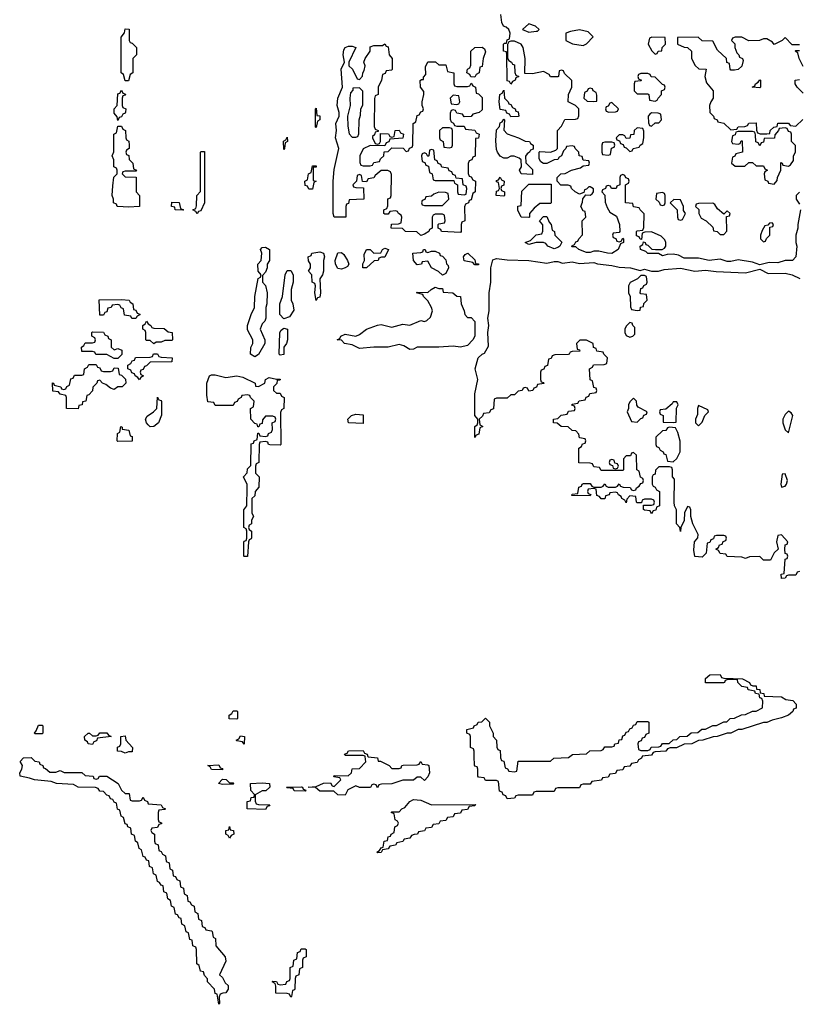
# Model space of a CAD drawing. Header units: inches. Extents: x 2710028 to 2964570, y 496606 to 722708.
# Tile 100 of 228: x 2805226 to 2809549, y 658626 to 664085. Entities that reach past the tile are written whole.
import ezdxf

# ---------------------------------------------------------------- set-up
doc = ezdxf.new("R2010")
doc.units = ezdxf.units.IN
doc.header["$MEASUREMENT"] = 0
doc.layers.add('C8605', color=7, linetype='Continuous')
doc.layers.add('C8606', color=7, linetype='Continuous')

msp = doc.modelspace()

# ---------------------------------------------------------------- linework, layer by layer
at = {"layer": 'C8605', "color": 6}
for points in [[(2805392.7, 659912.7), (2805427.3, 659912.7), (2805450, 659922), (2805472, 659912), (2805570, 659911), (2805590, 659894), (2805634, 659890), (2805638, 659878), (2805650, 659874), (2805662, 659878), (2805668.9, 659891.1), (2805710, 659890.8), (2805772, 659850), (2805790, 659814), (2805810, 659794), (2805834, 659794), (2805838, 659758), (2805850, 659754), (2805890, 659754), (2805902, 659758), (2805910, 659774), (2805918, 659758), (2805934, 659750), (2805938, 659738), (2806010, 659732), (2806018, 659718), (2806034, 659710), (2806030, 659706), (2805998, 659702), (2805994, 659690), (2805994, 659650), (2805998, 659638), (2806012.7, 659632.7), (2806012.7, 659627.3), (2805998, 659622), (2805990, 659606), (2805958, 659602), (2805954, 659590), (2805958, 659578), (2805974, 659570), (2805974, 659530), (2805978, 659518), (2805994, 659510), (2805998, 659478), (2806010, 659474), (2806018, 659458), (2806034, 659450), (2806038, 659418), (2806054, 659410), (2806058, 659378), (2806074, 659370), (2806078, 659338), (2806090, 659334), (2806098, 659318), (2806114, 659310), (2806118, 659278), (2806134, 659270), (2806138, 659238), (2806154, 659230), (2806158, 659198), (2806170, 659194), (2806178, 659178), (2806194, 659170), (2806198, 659138), (2806214, 659130), (2806218, 659098), (2806234, 659090), (2806238, 659058), (2806252, 659052), (2806258, 659038), (2806290, 659034), (2806294, 659030), (2806298, 658998), (2806311.6, 658991.6), (2806314, 658950), (2806364.7, 658890), (2806370, 658866), (2806334, 658790), (2806350, 658774), (2806365.4, 658745.4), (2806382, 658730), (2806382, 658710), (2806370, 658688.7), (2806352, 658688), (2806338, 658682), (2806332.7, 658667.3), (2806334, 658630), (2806330, 658626), (2806322, 658682), (2806310, 658686), (2806306, 658710), (2806268, 658750), (2806267.3, 658767.3), (2806250, 658786), (2806246, 658806), (2806228, 658810), (2806222, 658842), (2806208, 658850), (2806206, 658930), (2806202, 658942), (2806186, 658950), (2806182, 658982), (2806170, 658986), (2806162, 659022), (2806148.4, 659028.4), (2806142, 659062), (2806126, 659070), (2806122, 659102), (2806110, 659106), (2806102, 659122), (2806090, 659126), (2806082, 659162), (2806068, 659170), (2806062, 659202), (2806048, 659210), (2806042, 659242), (2806026, 659250), (2806022, 659282), (2806010, 659286), (2806002, 659302), (2805990, 659306), (2805982, 659342), (2805968, 659350), (2805962, 659382), (2805946, 659390), (2805942, 659422), (2805930, 659426), (2805922, 659442), (2805910, 659446), (2805902, 659482), (2805888, 659490), (2805882, 659522), (2805868, 659530), (2805862, 659562), (2805846, 659570), (2805842, 659602), (2805826, 659610), (2805822, 659622), (2805810, 659626), (2805802, 659662), (2805788, 659670), (2805782, 659702), (2805768.7, 659708.7), (2805762, 659742), (2805750, 659746), (2805742, 659762), (2805730, 659766), (2805722, 659782), (2805710, 659786), (2805690, 659806), (2805670, 659808), (2805662, 659822), (2805647.3, 659827.3), (2805550.8, 659829.2), (2805524, 659844), (2805430, 659849.6), (2805401.2, 659861.2), (2805308, 659870), (2805280.2, 659880.2), (2805228, 659890), (2805226, 659910), (2805238, 659930), (2805242, 659950), (2805228, 659972), (2805247.3, 659992.7), (2805290, 659994), (2805310, 659974), (2805334, 659970), (2805338, 659958), (2805354, 659950), (2805358, 659938), (2805370, 659934)], [(2806350, 659926), (2806290, 659928.7), (2806282, 659942), (2806269, 659950), (2806330, 659954), (2806338, 659938), (2806350, 659934)], [(2806390, 659854), (2806410, 659854), (2806414, 659850), (2806410, 659846), (2806350, 659844), (2806329, 659850), (2806350, 659874), (2806371.6, 659871.6)], [(2806590, 659706), (2806488, 659710), (2806488, 659750), (2806506, 659754), (2806510, 659772), (2806526, 659774), (2806528, 659790), (2806508.4, 659811.6), (2806506, 659850), (2806570, 659854), (2806612, 659850), (2806614, 659830), (2806590.9, 659809.1), (2806570, 659808.7), (2806532.7, 659787.3), (2806532.7, 659752.7), (2806538, 659738), (2806550, 659734), (2806612.7, 659732.7), (2806610, 659726), (2806598, 659722)], [(2806810, 659808), (2806748.9, 659808.9), (2806742, 659822), (2806710, 659826), (2806706, 659830), (2806788, 659832), (2806794, 659830), (2806798, 659818), (2806812.7, 659812.7)], [(2807510, 659732), (2807754, 659734), (2807750, 659726), (2807718, 659722), (2807710, 659706), (2807678, 659702), (2807670, 659686), (2807638, 659682), (2807630, 659666), (2807598, 659662), (2807590, 659646), (2807558, 659642), (2807550, 659626), (2807518, 659622), (2807510, 659606), (2807478, 659602), (2807471.6, 659588.4), (2807438, 659582), (2807431.6, 659568.4), (2807412.7, 659567.3), (2807398, 659562), (2807390, 659548), (2807358, 659542), (2807350, 659528), (2807318, 659522), (2807310, 659508), (2807278, 659502), (2807270, 659488), (2807238, 659482), (2807230, 659468), (2807210, 659466), (2807206, 659470), (2807222, 659478), (2807230, 659494), (2807242, 659498), (2807248, 659530), (2807266, 659534), (2807270, 659554), (2807282, 659558), (2807286, 659570), (2807302, 659578), (2807306, 659610), (2807322, 659618), (2807326, 659630), (2807322, 659642), (2807308.4, 659648.4), (2807302, 659682), (2807286, 659690), (2807290, 659694), (2807330, 659694), (2807346, 659710), (2807362, 659718), (2807390, 659751.3), (2807410, 659762), (2807450, 659758)], [(2806390, 659548), (2806382, 659562), (2806368.7, 659570), (2806368.7, 659590), (2806386, 659594), (2806390, 659611.3), (2806394, 659594), (2806412, 659590), (2806414, 659570), (2806398, 659562)], [(2806730, 658666), (2806722, 658682), (2806710, 658686), (2806647.3, 658687.3), (2806647.3, 658727.3), (2806642, 658742), (2806626, 658750), (2806630, 658754), (2806650, 658752), (2806658, 658738), (2806670, 658734), (2806702, 658738), (2806708, 658752), (2806722, 658758), (2806726, 658770), (2806726, 658830), (2806742, 658838), (2806746, 658870), (2806762, 658878), (2806767.3, 658912.7), (2806782, 658918), (2806787.3, 658932.7), (2806810, 658934), (2806814, 658930), (2806814, 658890), (2806798, 658882), (2806794, 658870), (2806794, 658830), (2806778, 658822), (2806774, 658790), (2806758, 658782), (2806754, 658770), (2806752.7, 658712.7), (2806750, 658706), (2806738, 658702), (2806734, 658670)]]:
    msp.add_lwpolyline(points, close=True, dxfattribs=at)
for points in [[(2807157.3, 660000), (2807158, 659998), (2807210, 659992), (2807214, 659974), (2807226, 659974), (2807274, 659950), (2807290, 659934), (2807330, 659934), (2807342, 659938), (2807346, 659950), (2807352.7, 659952.7), (2807430, 659954), (2807442, 659958), (2807450, 659972), (2807458, 659958), (2807490, 659954), (2807494, 659950), (2807498, 659910), (2807490, 659888), (2807470, 659866), (2807450, 659886), (2807430, 659886), (2807410.7, 659869.3), (2807350, 659869), (2807289, 659849), (2807232.7, 659847.3), (2807218, 659842), (2807210, 659826), (2807202, 659842), (2807190, 659846), (2807178, 659842), (2807172, 659828), (2807111.3, 659828.7), (2807090, 659838), (2807045.4, 659814.6), (2807030, 659786), (2806990, 659788), (2806968.4, 659808.4), (2806890, 659808), (2806867.3, 659827.3), (2806826, 659830), (2806870, 659834), (2806911.3, 659851.3), (2806950, 659854), (2806958, 659838), (2806970, 659834), (2807006, 659870), (2807002, 659882), (2806968, 659888), (2806970, 659894), (2807047.3, 659892.7), (2807066, 659910), (2807068.9, 659931.1), (2807110, 659934), (2807146, 659970), (2807142.3, 660000)], [(2808677.3, 660000), (2808674, 659990), (2808658, 659982), (2808650, 659966), (2808618, 659962), (2808610, 659946), (2808578, 659942), (2808570, 659926), (2808538, 659922), (2808530, 659906), (2808498, 659902), (2808490, 659886), (2808458, 659882), (2808451.6, 659868.4), (2808398, 659862), (2808390, 659846), (2808350, 659846), (2808338, 659842), (2808330, 659826), (2808210, 659826), (2808198, 659822), (2808190, 659806), (2808090, 659806), (2808078, 659802), (2808070, 659786), (2807990, 659786), (2807978, 659782), (2807970, 659768), (2807930, 659766), (2807922, 659782), (2807907.3, 659787.3), (2807902, 659802), (2807887.3, 659807.3), (2807882, 659862), (2807870, 659866), (2807810, 659866), (2807802, 659882), (2807770, 659886), (2807766, 659890), (2807766, 659930), (2807762, 659942), (2807750, 659946), (2807747.3, 659952.7), (2807746.5, 660000)], [(2807892.2, 660000), (2807892.7, 659992.7), (2807898, 659978), (2807910, 659974), (2807918, 659938), (2807932, 659932), (2807938, 659918), (2807970, 659914), (2807982, 659918), (2807990, 659974), (2808170, 659974), (2808188.9, 659991.1), (2808270, 659994), (2808277.4, 660000)]]:
    msp.add_lwpolyline(points, dxfattribs=at)
at = {"layer": 'C8606', "color": 6}
for points in [[(2809555.5, 663030), (2809540.7, 662950), (2809542, 662930), (2809530.4, 662890), (2809530.4, 662850.4), (2809535.5, 662830), (2809530.6, 662770), (2809511, 662750), (2809470, 662749.2), (2809430, 662737.2), (2809381.6, 662738.4), (2809330, 662726), (2809290, 662740.9), (2809210, 662754), (2809170, 662744.5), (2809150, 662745.1), (2809110, 662757), (2809050, 662749.3), (2808990, 662762.9), (2808910, 662763.7), (2808879.5, 662779.5), (2808850, 662785.1), (2808816.8, 662783.2), (2808790, 662775.3), (2808768.4, 662788.4), (2808709.6, 662789.6), (2808699, 662799), (2808668, 662810), (2808666, 662830), (2808682, 662838), (2808686, 662854), (2808694, 662850), (2808698, 662838), (2808710, 662834), (2808732, 662812), (2808751.1, 662811.1), (2808788.9, 662811.1), (2808802, 662818), (2808808.7, 662830), (2808809, 662850), (2808804, 662864), (2808784, 662884), (2808730, 662908), (2808692.7, 662907.3), (2808678, 662902), (2808674, 662866), (2808667.3, 662867.3), (2808662, 662882), (2808647.3, 662887.3), (2808646, 662910), (2808650, 662914), (2808682, 662918), (2808687.3, 662932.7), (2808688.7, 663008.7), (2808666, 663030), (2808662, 663042), (2808630, 663048), (2808626, 663066), (2808586, 663070), (2808586, 663170), (2808602, 663178), (2808606, 663190), (2808602, 663202), (2808587.3, 663207.3), (2808582, 663222), (2808570, 663226), (2808558, 663222), (2808554, 663210), (2808554, 663170), (2808538, 663162), (2808534, 663150), (2808508.4, 663148.4), (2808502, 663162), (2808490, 663166), (2808478, 663162), (2808474, 663150), (2808458, 663142), (2808454, 663130), (2808471.6, 663111.6), (2808472.7, 663072.7), (2808483.6, 663043.6), (2808498, 663018), (2808535.3, 662995.3), (2808552, 662950), (2808554, 662910), (2808550, 662906), (2808518, 662902), (2808514, 662890), (2808518, 662878), (2808532.7, 662872.7), (2808538, 662858), (2808550, 662854), (2808562, 662858), (2808570, 662874), (2808574, 662870), (2808574, 662850), (2808558, 662842), (2808544.7, 662810), (2808510, 662789.4), (2808486, 662790), (2808438, 662802), (2808410, 662802), (2808390, 662794), (2808370, 662794), (2808326, 662810), (2808310, 662826), (2808290, 662826), (2808286, 662830), (2808302, 662838), (2808310, 662854), (2808322, 662858), (2808326, 662870), (2808347.3, 662892.7), (2808346, 662970), (2808366, 662990), (2808362, 663022), (2808350, 663026), (2808338, 663050), (2808347.3, 663072.7), (2808348, 663092), (2808366, 663114), (2808390, 663112), (2808400.4, 663119.6), (2808408, 663130), (2808407.3, 663147.3), (2808390, 663158), (2808382, 663158), (2808370, 663146), (2808358, 663142), (2808354, 663126), (2808330, 663118), (2808306, 663130), (2808286, 663150), (2808282, 663162), (2808267.3, 663167.3), (2808227.3, 663167.3), (2808206, 663190), (2808206, 663210), (2808226, 663230), (2808250, 663232), (2808286, 663250), (2808336.4, 663263.6), (2808350, 663274), (2808382, 663278), (2808386, 663290), (2808382, 663302), (2808350, 663306), (2808346, 663326), (2808328, 663330), (2808326, 663350), (2808306, 663370), (2808302, 663382), (2808290, 663386), (2808258, 663382), (2808254, 663370), (2808242, 663358), (2808231.3, 663330), (2808218, 663322), (2808210.7, 663309.3), (2808190, 663308.7), (2808150, 663288), (2808130, 663288), (2808116.4, 663296.4), (2808107.3, 663312.7), (2808106, 663350), (2808110, 663354), (2808170, 663351), (2808199, 663361), (2808208.7, 663371.3), (2808208.7, 663470), (2808230, 663494), (2808248.7, 663531.3), (2808307.3, 663532.7), (2808322, 663538), (2808327.3, 663552.7), (2808326, 663590), (2808308.4, 663608.4), (2808268, 663630), (2808268.7, 663670), (2808288, 663710), (2808287.3, 663747.3), (2808247.3, 663787.3), (2808242, 663802), (2808230, 663806), (2808218, 663802), (2808214, 663770), (2808210, 663768), (2808170, 663768), (2808162, 663782), (2808130, 663798), (2808070, 663784), (2808027.3, 663787.3), (2808028.7, 663870), (2808018, 663930), (2808006, 663950), (2807970, 663966), (2807950, 663966), (2807938, 663962), (2807932, 663948), (2807932, 663872), (2807938, 663858), (2807954, 663850), (2807958, 663838), (2807970, 663834), (2807972.7, 663792.7), (2807978, 663778), (2807994, 663770), (2807978, 663762), (2807974, 663750), (2807958, 663742), (2807950, 663728), (2807942, 663742), (2807930, 663746), (2807928, 663890), (2807926, 663906), (2807909, 663910), (2807908.9, 663948.9), (2807914, 663954), (2807926, 663954), (2807930, 663974), (2807942, 663978), (2807946, 664010), (2807938, 664030), (2807924, 664044), (2807909, 664050), (2807899, 664070), (2807894.6, 664114.6)], [(2809550, 663946), (2809510, 663946), (2809470, 663986), (2809454, 663970), (2809410, 663948), (2809400.4, 663960.4), (2809370, 663978), (2809350, 663978), (2809328.9, 663968.9), (2809270, 663968.7), (2809230, 663988), (2809192.7, 663987.3), (2809178, 663982), (2809174, 663970), (2809191.6, 663951.6), (2809192, 663930), (2809202, 663902), (2809214, 663890), (2809218, 663878), (2809234, 663870), (2809238, 663858), (2809230, 663828), (2809210, 663808), (2809190, 663806), (2809170, 663806), (2809166, 663810), (2809162, 663842), (2809147.3, 663847.3), (2809146, 663870), (2809096.4, 663916.4), (2809070, 663966), (2809010, 663968.7), (2808988.7, 663988.7), (2808874, 663986), (2808874, 663950), (2808910, 663932), (2808930, 663931.3), (2808951.3, 663910), (2808952, 663870), (2808971.3, 663831.3), (2808992.7, 663812.7), (2809032, 663810), (2809024.7, 663770), (2809034.4, 663734.4), (2809072, 663690), (2809071.3, 663650), (2809058, 663630), (2809052, 663610), (2809054, 663570), (2809074, 663550), (2809078, 663538), (2809094, 663530), (2809098, 663518), (2809130, 663512), (2809170, 663474), (2809202, 663478), (2809210, 663491.3), (2809247.3, 663492.7), (2809262, 663498), (2809270, 663511.3), (2809310, 663514), (2809312.7, 663472.7), (2809318, 663458), (2809332.7, 663452.7), (2809370, 663452), (2809386, 663454), (2809388, 663470), (2809408, 663490), (2809427.3, 663492.7), (2809430, 663511), (2809490, 663511.3), (2809498, 663498), (2809530, 663494), (2809568, 663532)], [(2809570, 663826), (2809548, 663870), (2809542, 663902), (2809526, 663910), (2809530, 663914), (2809550, 663914)], [(2809570, 663678), (2809538, 663710), (2809526, 663730), (2809526, 663750), (2809550, 663754)], [(2809550, 663128.7), (2809531.3, 663110), (2809531.3, 663090), (2809550, 663062)], [(2809550, 661026), (2809538, 661022), (2809530, 661006), (2809490, 661006), (2809478, 661002), (2809470, 660988), (2809450, 660986), (2809448, 661010), (2809466, 661014), (2809470, 661094), (2809482, 661098), (2809486, 661110), (2809482, 661122), (2809470, 661126), (2809468.7, 661150), (2809470, 661174), (2809482, 661178), (2809486, 661190), (2809450, 661228), (2809430, 661226), (2809422.8, 661190), (2809431.3, 661150), (2809410, 661128.7), (2809390, 661088), (2809350, 661088), (2809330, 661108), (2809272.7, 661107.3), (2809250, 661098), (2809230, 661106), (2809150, 661108), (2809142, 661122), (2809110, 661126), (2809102, 661142), (2809086, 661150), (2809102, 661158), (2809107.3, 661172.7), (2809122, 661178), (2809127.3, 661192.7), (2809142, 661198), (2809146, 661210), (2809142, 661222), (2809130, 661226), (2809090, 661226), (2809078, 661222), (2809072.7, 661207.3), (2809058, 661202), (2809052.7, 661187.3), (2809038, 661182), (2809032.7, 661127.3), (2809010, 661106), (2808970, 661108), (2808964, 661144), (2808968.7, 661190), (2808987.3, 661212.7), (2808988, 661230), (2808959, 661290), (2808948, 661330), (2808947.3, 661367.3), (2808942, 661382), (2808930, 661386), (2808912, 661350), (2808911.1, 661308.9), (2808892, 661270), (2808890, 661248), (2808886, 661270), (2808868.7, 661290), (2808868.4, 661368.4), (2808858, 661390), (2808855.3, 661410), (2808858, 661538), (2808846, 661550), (2808846, 661590), (2808842, 661602), (2808830, 661606), (2808770, 661606), (2808752.7, 661587.3), (2808750, 661566), (2808738, 661562), (2808734, 661550), (2808734, 661510), (2808738, 661498), (2808750, 661494), (2808758, 661478), (2808774, 661470), (2808774, 661390), (2808758, 661382), (2808754, 661366), (2808738, 661362), (2808730, 661346), (2808722, 661362), (2808690, 661366), (2808686, 661370), (2808686, 661394), (2808730, 661394), (2808742, 661398), (2808746, 661410), (2808742, 661422), (2808730, 661426), (2808690, 661426), (2808678, 661422), (2808674, 661406), (2808650, 661406), (2808646, 661410), (2808642, 661442), (2808610, 661446), (2808592.7, 661427.3), (2808590, 661406), (2808582, 661422), (2808566, 661430), (2808562, 661442), (2808546, 661450), (2808542, 661462), (2808530, 661466), (2808498, 661462), (2808494, 661450), (2808474, 661446), (2808470, 661428), (2808450, 661428), (2808442, 661442), (2808427.3, 661447.3), (2808422, 661482), (2808410, 661486), (2808378, 661482), (2808374, 661470), (2808378, 661458), (2808392.7, 661452.7), (2808390, 661446), (2808287.3, 661447.3), (2808290, 661454), (2808322, 661458), (2808327.3, 661492.7), (2808342, 661498), (2808346, 661510), (2808352.7, 661512.7), (2808390, 661514), (2808398, 661498), (2808410, 661494), (2808450, 661494), (2808462, 661498), (2808470, 661512), (2808478, 661498), (2808490, 661494), (2808530, 661494), (2808542, 661498), (2808550, 661512), (2808558, 661498), (2808572.7, 661492.7), (2808611.3, 661491.3), (2808618, 661478), (2808630, 661474), (2808642, 661478), (2808646, 661490), (2808662, 661498), (2808670, 661514), (2808682, 661518), (2808686, 661530), (2808682, 661542), (2808668.4, 661548.4), (2808662, 661582), (2808648, 661590), (2808646, 661670), (2808630, 661686), (2808618, 661682), (2808612.7, 661667.3), (2808590, 661666), (2808574, 661650), (2808574, 661590), (2808570, 661586), (2808450, 661586), (2808442, 661602), (2808410, 661606), (2808402, 661622), (2808390, 661626), (2808327.3, 661627.3), (2808326, 661710), (2808342, 661718), (2808347.3, 661732.7), (2808362, 661738), (2808366, 661750), (2808362, 661762), (2808330, 661766), (2808327.3, 661787.3), (2808310, 661806), (2808290, 661808), (2808267.3, 661827.3), (2808228.9, 661828.9), (2808207.3, 661847.3), (2808186, 661850), (2808186, 661870), (2808210, 661874), (2808228.4, 661891.6), (2808262, 661898), (2808270, 661914), (2808302, 661918), (2808306, 661930), (2808302, 661942), (2808287.3, 661947.3), (2808290, 661954), (2808322, 661958), (2808328.4, 661971.6), (2808362, 661978), (2808367.3, 661992.7), (2808382, 661998), (2808388.4, 662011.6), (2808422, 662018), (2808426, 662030), (2808422, 662042), (2808410, 662046), (2808402, 662082), (2808388.9, 662088.9), (2808386, 662150), (2808402, 662158), (2808408.4, 662171.6), (2808467.3, 662172.7), (2808482, 662178), (2808486, 662210), (2808466, 662230), (2808462, 662242), (2808427.3, 662247.3), (2808422, 662262), (2808408.4, 662268.4), (2808406, 662290), (2808370, 662308), (2808332.7, 662307.3), (2808314, 662290), (2808318, 662258), (2808330, 662254), (2808332.7, 662247.3), (2808290, 662246), (2808278, 662242), (2808274, 662230), (2808268.4, 662228.4), (2808192.7, 662227.3), (2808178, 662222), (2808172.7, 662207.3), (2808158, 662202), (2808152.7, 662167.3), (2808138, 662162), (2808132.7, 662147.3), (2808118, 662142), (2808114, 662130), (2808114, 662090), (2808118, 662078), (2808130, 662074), (2808132.7, 662067.3), (2808098, 662062), (2808092.7, 662047.3), (2808078, 662042), (2808071.6, 662028.4), (2808050, 662026), (2808042, 662042), (2808030, 662046), (2808018, 662042), (2808011.6, 662028.4), (2807990, 662026), (2807970, 662006), (2807950, 662006), (2807930, 661986), (2807870, 661986), (2807858, 661982), (2807852.7, 661927.3), (2807838, 661922), (2807830, 661906), (2807798, 661902), (2807792.7, 661887.3), (2807774, 661870), (2807778, 661838), (2807794, 661830), (2807778, 661822), (2807772.7, 661787.3), (2807758, 661782), (2807750, 661768), (2807749.2, 661830), (2807762, 661838), (2807766, 661850), (2807766, 661870), (2807749.3, 661890.7), (2807749.3, 662010), (2807766, 662090), (2807752.7, 662150), (2807769.3, 662210), (2807790, 662230.5), (2807803.7, 662236.3), (2807825.6, 662274.4), (2807822, 662350), (2807827.3, 662390), (2807822.9, 662430), (2807829.5, 662470.5), (2807829.6, 662570.4), (2807839.5, 662630), (2807838, 662710), (2807850, 662753), (2807870, 662761.6), (2807930, 662752.7), (2808050, 662750.4), (2808150, 662735.5), (2808190, 662744.9), (2808210, 662744.9), (2808235.2, 662735.2), (2808290, 662741.6), (2808330, 662733.4), (2808410, 662738.8), (2808430.6, 662730.6), (2808510, 662722), (2808550, 662712.4), (2808614, 662710), (2808666, 662694), (2808690, 662702), (2808730, 662691), (2808768.9, 662691.1), (2808800.2, 662699.8), (2808890, 662708.2), (2808970, 662690.4), (2809030, 662696.3), (2809088, 662688), (2809250, 662682.4), (2809330, 662702), (2809377.5, 662677.5), (2809470, 662679.1), (2809509.3, 662670.7), (2809552, 662650)], [(2808277.4, 660000), (2808291.6, 660011.6), (2808370, 660014), (2808388.4, 660031.6), (2808450, 660034), (2808462, 660038), (2808470, 660054), (2808510, 660054), (2808522, 660058), (2808526, 660070), (2808546, 660074), (2808550, 660092), (2808566, 660094), (2808570, 660114), (2808582, 660118), (2808590, 660134), (2808602, 660138), (2808610, 660154), (2808622, 660158), (2808630, 660174), (2808642, 660178), (2808650, 660194), (2808710, 660194), (2808714, 660190), (2808714, 660130), (2808698, 660122), (2808690, 660106), (2808678, 660102), (2808672.7, 660087.3), (2808658, 660082), (2808654, 660070), (2808658, 660038), (2808670, 660034), (2808710, 660034), (2808722, 660038), (2808728.4, 660051.6), (2808770, 660054), (2808782, 660058), (2808790, 660072), (2808827.3, 660072.7), (2808850, 660092), (2808870, 660094), (2808886, 660110), (2808927.3, 660112.7), (2808950, 660131.3), (2808987.3, 660132.7), (2809008.9, 660151.1), (2809030, 660152), (2809070, 660172), (2809090, 660172), (2809130, 660192), (2809147.3, 660192.7), (2809166, 660210), (2809190, 660212), (2809228.9, 660231.1), (2809250, 660232), (2809290, 660252), (2809310, 660252), (2809346, 660270), (2809347.3, 660307.3), (2809342, 660322), (2809330, 660326), (2809326, 660346), (2809306, 660350), (2809302, 660362), (2809266, 660370), (2809262, 660382), (2809230, 660388), (2809208, 660410), (2809206, 660426), (2809152.7, 660427.3), (2809138, 660422), (2809134, 660410), (2809128.4, 660408.4), (2809029.1, 660409.1), (2809030, 660432), (2809052.7, 660452.7), (2809110, 660454), (2809118, 660438), (2809130, 660434), (2809234, 660430), (2809274, 660410), (2809278, 660398), (2809292, 660392), (2809310, 660391.3), (2809312.7, 660372.7), (2809330, 660371.3), (2809332.7, 660352.7), (2809352, 660350), (2809354, 660334), (2809450, 660330.7), (2809475.3, 660315.3), (2809514, 660310), (2809532, 660290), (2809532.7, 660267.3), (2809518, 660262), (2809514, 660250), (2809490, 660229.2), (2809450, 660214), (2809398, 660202), (2809370, 660189.3), (2809350, 660189), (2809230, 660149.3), (2809210, 660149), (2809170.5, 660129.5), (2809150, 660129.2), (2809094, 660110), (2809070.8, 660109.2), (2809014, 660090), (2808991, 660089), (2808954, 660070), (2808911.3, 660068.7), (2808868.7, 660048.7), (2808832.7, 660047.3), (2808818, 660042), (2808810, 660029), (2808750, 660026), (2808738, 660022), (2808730, 660008), (2808678, 660002), (2808677.3, 660000)], [(2807746.5, 660000), (2807746, 660030), (2807742, 660042), (2807726, 660050), (2807726, 660110), (2807722, 660122), (2807706, 660130), (2807706, 660150), (2807742, 660158), (2807746, 660170), (2807762, 660178), (2807768.7, 660190), (2807788.4, 660191.6), (2807810, 660212), (2807831.3, 660190), (2807832, 660170), (2807851.3, 660130), (2807852, 660110), (2807871, 660090), (2807872, 660052), (2807878, 660038), (2807890, 660034), (2807892.2, 660000)], [(2807142.3, 660000), (2807142, 660002), (2807130, 660006), (2807030, 660006), (2807027.3, 660012.7), (2807042, 660018), (2807048.9, 660031.1), (2807130, 660034), (2807138, 660018), (2807152.7, 660012.7), (2807157.3, 660000)]]:
    msp.add_lwpolyline(points, dxfattribs=at)
for points in [[(2805810, 663746), (2805802, 663782), (2805788.7, 663790), (2805789, 663989), (2805807.3, 664012.7), (2805810, 664034), (2805832.7, 664032.7), (2805834, 663970), (2805838, 663958), (2805850, 663954), (2805874, 663930), (2805874, 663890), (2805854, 663870), (2805854, 663790), (2805838, 663782), (2805830, 663746)], [(2808050, 664062), (2808014, 664030), (2808050, 664016), (2808090, 664022), (2808098, 664022), (2808106, 664030), (2808086, 664050)], [(2808330, 664029), (2808279.6, 664020.4), (2808254, 664010), (2808254, 663970), (2808291.3, 663951.3), (2808350, 663942), (2808370, 663952), (2808406, 663990), (2808378, 664018)], [(2808732, 663988), (2808718, 663982), (2808712, 663950), (2808731.6, 663911.6), (2808750, 663894), (2808762, 663898), (2808766, 663910), (2808787.3, 663912.7), (2808789.1, 663930.9), (2808808, 663950), (2808806, 663986)], [(2807210, 663394), (2807222, 663398), (2807226, 663410), (2807226, 663454), (2807271.6, 663451.6), (2807278, 663438), (2807290, 663434), (2807302, 663438), (2807308.9, 663471.1), (2807330, 663472), (2807338, 663458), (2807354, 663450), (2807351.6, 663428.4), (2807278, 663422), (2807272.7, 663407.3), (2807258, 663402), (2807250, 663386), (2807170, 663388), (2807131.6, 663368.4), (2807112, 663330), (2807112.7, 663292.7), (2807118, 663278), (2807130, 663274), (2807170, 663274), (2807182, 663278), (2807190, 663294), (2807222, 663298), (2807227.3, 663312.7), (2807246, 663330), (2807247.3, 663352.7), (2807270, 663354), (2807290, 663374), (2807352, 663372), (2807370, 663354), (2807382, 663358), (2807387.3, 663372.7), (2807402, 663378), (2807406, 663390), (2807408.7, 663510), (2807422, 663518), (2807430, 663554), (2807442, 663558), (2807450, 663574), (2807462, 663578), (2807466, 663590), (2807458, 663610), (2807458, 663630), (2807468, 663670), (2807467.3, 663687.3), (2807448, 663710), (2807447.3, 663747.3), (2807454, 663754), (2807466, 663754), (2807466, 663766), (2807478, 663782), (2807476.4, 663823.6), (2807489.1, 663850.9), (2807531.3, 663851.3), (2807550, 663834), (2807590, 663834), (2807598, 663798), (2807634, 663790), (2807634, 663730), (2807638, 663718), (2807650, 663714), (2807710, 663714), (2807722, 663718), (2807730, 663734), (2807738, 663718), (2807754, 663710), (2807758, 663678), (2807770, 663674), (2807790, 663654), (2807790, 663586), (2807774, 663570), (2807738, 663562), (2807730, 663548), (2807690, 663546), (2807682, 663562), (2807650, 663566), (2807642, 663582), (2807630, 663586), (2807618, 663582), (2807612.7, 663567.3), (2807612.7, 663532.7), (2807618, 663518), (2807632, 663512), (2807638, 663498), (2807650, 663494), (2807690, 663494), (2807698, 663478), (2807750, 663472), (2807758, 663458), (2807774, 663450), (2807770, 663428), (2807754, 663426), (2807751.3, 663328.7), (2807738, 663322), (2807732.7, 663307.3), (2807718, 663302), (2807712.7, 663287.3), (2807712.7, 663232.7), (2807718, 663218), (2807730, 663214), (2807738, 663198), (2807754, 663190), (2807751.3, 663130), (2807738, 663122), (2807730, 663086), (2807718, 663082), (2807714, 663070), (2807698, 663062), (2807692.7, 663047.3), (2807694, 662970), (2807678, 662962), (2807674, 662950), (2807674, 662910), (2807670, 662906), (2807566, 662910), (2807562, 662922), (2807546, 662930), (2807546, 662950), (2807550, 662954), (2807582, 662958), (2807586, 662970), (2807582, 663002), (2807570, 663006), (2807530, 663006), (2807518, 663002), (2807514, 662990), (2807514, 662930), (2807498, 662922), (2807494, 662910), (2807470, 662895.3), (2807450, 662889.4), (2807429.2, 662909.2), (2807366, 662910), (2807348, 662928), (2807286, 662930), (2807288.4, 662951.6), (2807327.3, 662952.7), (2807342, 662958), (2807346, 662990), (2807342, 663002), (2807326, 663010), (2807322, 663022), (2807310, 663026), (2807278, 663022), (2807270, 663006), (2807250, 663006), (2807246, 663010), (2807246, 663030), (2807262, 663038), (2807267.3, 663052.7), (2807268, 663092), (2807282, 663098), (2807286, 663110), (2807287.3, 663227.3), (2807282, 663242), (2807268, 663248), (2807230, 663248), (2807198, 663222), (2807190, 663208), (2807158, 663202), (2807150, 663186), (2807127.3, 663187.3), (2807122, 663222), (2807110, 663226), (2807098, 663222), (2807094, 663190), (2807074, 663170), (2807078, 663158), (2807090, 663154), (2807132.7, 663152.7), (2807134, 663090), (2807054, 663086), (2807050, 663066), (2807038, 663062), (2807034, 663050), (2807034, 662990), (2806969.2, 662990), (2806964, 663010), (2806965.2, 663190), (2806970, 663254), (2806995.3, 663370), (2806978, 663430), (2806982, 663470), (2806979.3, 663510), (2806997.2, 663550), (2806997.2, 663570), (2806987, 663610), (2806989.4, 663650), (2807015.3, 663710), (2807009.4, 663810), (2807028, 663850), (2807019, 663890), (2807022.7, 663917.3), (2807030, 663931.3), (2807050, 663938), (2807070, 663938), (2807090.7, 663930.7), (2807052, 663850), (2807052, 663830), (2807072, 663810), (2807098, 663758), (2807110, 663754), (2807127.3, 663772.7), (2807128, 663790), (2807136.4, 663803.6), (2807142, 663830), (2807135.3, 663850), (2807142, 663870), (2807168.7, 663910), (2807170, 663934), (2807190, 663942), (2807238, 663942), (2807250, 663952), (2807258, 663938), (2807270, 663934), (2807274, 663890), (2807292, 663870), (2807292, 663810), (2807290, 663806), (2807258, 663802), (2807252.7, 663787.3), (2807238, 663782), (2807232, 663750), (2807214, 663710), (2807214, 663670), (2807198, 663662), (2807192.7, 663647.3), (2807192, 663492), (2807198, 663478), (2807214, 663470), (2807214, 663466), (2807198, 663462), (2807192.7, 663447.3), (2807182, 663438), (2807182, 663430), (2807198, 663398)], [(2807750, 663766), (2807727.3, 663767.3), (2807722, 663782), (2807706, 663790), (2807708.7, 663811.3), (2807722, 663818), (2807727.3, 663832.7), (2807728.7, 663910), (2807750, 663931.3), (2807790, 663932), (2807803.6, 663923.6), (2807810, 663906), (2807796, 663870), (2807790, 663826), (2807778, 663822), (2807774, 663790), (2807758, 663782)], [(2808710, 663786), (2808670, 663786), (2808658, 663782), (2808654, 663770), (2808658, 663758), (2808674, 663750), (2808670, 663746), (2808638, 663742), (2808634, 663730), (2808634, 663690), (2808650, 663674), (2808710, 663674), (2808714, 663670), (2808718, 663638), (2808750, 663634), (2808762, 663638), (2808766, 663650), (2808786, 663670), (2808786, 663690), (2808802, 663698), (2808806, 663710), (2808802, 663722), (2808790, 663726), (2808750, 663766), (2808727.3, 663767.3), (2808722, 663782)], [(2807110, 663708), (2807074, 663706), (2807074, 663694), (2807061, 663679), (2807056, 663650), (2807058, 663610), (2807044.7, 663550), (2807045.4, 663494.6), (2807052.7, 663452.7), (2807070, 663434), (2807090, 663434), (2807102, 663438), (2807107.3, 663452.7), (2807109, 663530), (2807116.4, 663556.4), (2807118, 663590), (2807128.4, 663611.6), (2807128.4, 663688.4)], [(2808390, 663706), (2808378, 663702), (2808372, 663688), (2808358, 663682), (2808354, 663650), (2808372.7, 663632.7), (2808410, 663632), (2808426, 663634), (2808427.3, 663667.3), (2808422, 663682), (2808406, 663690), (2808402, 663702)], [(2809330, 663708), (2809288, 663710), (2809302, 663718), (2809306, 663730), (2809322, 663738), (2809330, 663752), (2809334, 663750), (2809334, 663710)], [(2805770, 663526), (2805767.3, 663547.3), (2805750, 663566), (2805749.4, 663590.6), (2805766, 663610), (2805770, 663674), (2805782, 663678), (2805790, 663694), (2805798, 663678), (2805812, 663672), (2805810, 663666), (2805798, 663662), (2805794, 663650), (2805794, 663610), (2805798, 663598), (2805814, 663590), (2805812.7, 663572.7), (2805810, 663566), (2805798, 663562), (2805790, 663546), (2805778, 663542)], [(2807630, 663666), (2807614, 663650), (2807618, 663618), (2807650, 663614), (2807662, 663618), (2807666, 663630), (2807662, 663662)], [(2807950, 663546), (2807942, 663562), (2807927.3, 663567.3), (2807922, 663582), (2807890, 663588), (2807884, 663630), (2807889.2, 663670), (2807902, 663678), (2807910, 663694), (2807914, 663650), (2807934, 663630), (2807938, 663618), (2807950, 663614), (2807958, 663598), (2807974, 663590), (2807978, 663578), (2807990, 663574), (2807994, 663550), (2807990, 663548)], [(2808510, 663626), (2808498, 663622), (2808490, 663606), (2808478, 663602), (2808474, 663590), (2808478, 663578), (2808492.7, 663572.7), (2808530, 663574), (2808542, 663578), (2808546, 663590)], [(2806870, 663488), (2806866, 663490), (2806866, 663590), (2806870, 663594), (2806874, 663554), (2806890, 663552), (2806891.3, 663530), (2806878, 663522)], [(2808730, 663568), (2808719.6, 663560.4), (2808712, 663550), (2808712.7, 663512.7), (2808718, 663498), (2808730, 663494), (2808750, 663514), (2808770, 663514), (2808786, 663530), (2808782, 663562), (2808767.3, 663567.3)], [(2805830, 663046), (2805770, 663049.3), (2805766, 663050), (2805762, 663062), (2805746, 663070), (2805746, 663090), (2805738, 663110), (2805743.1, 663163.1), (2805748.9, 663211.1), (2805766, 663230), (2805766, 663250), (2805762, 663262), (2805748.9, 663268.9), (2805748.4, 663308.4), (2805738, 663330), (2805747.3, 663352.7), (2805748.7, 663450), (2805762, 663458), (2805770, 663494), (2805790, 663494), (2805798, 663478), (2805812, 663470), (2805814, 663430), (2805818, 663418), (2805831.6, 663411.6), (2805834, 663390), (2805834, 663370), (2805818, 663362), (2805814, 663350), (2805818, 663338), (2805831.6, 663331.6), (2805834, 663310), (2805854, 663290), (2805858, 663258), (2805874, 663250), (2805870, 663246), (2805810, 663246), (2805798, 663242), (2805794, 663230), (2805810, 663214), (2805872.7, 663212.7), (2805872, 663130), (2805890.8, 663110), (2805890, 663049)], [(2808070, 663226), (2808006, 663230), (2807998, 663250), (2808008, 663270), (2808007.3, 663307.3), (2807996.4, 663316.4), (2807968.4, 663328.4), (2807950, 663328.7), (2807930, 663318), (2807910, 663318), (2807890, 663328.7), (2807875.3, 663350), (2807870, 663366), (2807866.3, 663413.7), (2807870, 663474), (2807887.3, 663492.7), (2807890, 663514), (2807902, 663518), (2807910, 663534), (2807914, 663530), (2807911.6, 663471.6), (2807930, 663452), (2807992, 663430), (2808030, 663411), (2808054, 663410), (2808058, 663398), (2808074, 663390), (2808072.7, 663367.3), (2808058, 663362), (2808054, 663350), (2808039.6, 663340.4), (2808031.6, 663328.4), (2808032, 663292), (2808070, 663254)], [(2806690, 663366), (2806688.4, 663411.6), (2806702, 663418), (2806710, 663434), (2806712, 663410), (2806698, 663402), (2806694, 663370)], [(2807610, 663486), (2807570, 663486), (2807554, 663470), (2807554, 663430), (2807558, 663418), (2807574, 663410), (2807578, 663378), (2807610, 663374), (2807622, 663378), (2807626, 663390), (2807626, 663470), (2807622, 663482)], [(2808650, 663486), (2808634, 663470), (2808631.1, 663448.9), (2808614, 663446), (2808610, 663428), (2808590, 663426), (2808582, 663442), (2808570, 663446), (2808550, 663446), (2808534, 663430), (2808538, 663418), (2808552.7, 663412.7), (2808558, 663398), (2808572.7, 663392.7), (2808578, 663378), (2808590, 663374), (2808610, 663354), (2808622, 663358), (2808628.4, 663371.6), (2808662, 663378), (2808666, 663390), (2808682, 663398), (2808688, 663430), (2808687.3, 663467.3), (2808682, 663482)], [(2809470, 663486), (2809438, 663482), (2809434, 663470), (2809412.7, 663447.3), (2809411.3, 663428.7), (2809354, 663426), (2809350, 663406), (2809338, 663402), (2809330, 663386), (2809322, 663402), (2809308.4, 663408.4), (2809307.3, 663447.3), (2809302, 663462), (2809290, 663466), (2809210, 663466), (2809198, 663462), (2809192.7, 663447.3), (2809178, 663442), (2809174, 663410), (2809178, 663398), (2809210, 663394), (2809222, 663398), (2809227.3, 663412.7), (2809232.7, 663412.7), (2809234, 663350), (2809198, 663342), (2809192, 663328), (2809178, 663322), (2809174, 663290), (2809192.7, 663272.7), (2809247.3, 663272.7), (2809270, 663294), (2809290, 663294), (2809310, 663274), (2809350, 663274), (2809358, 663258), (2809372, 663250), (2809358, 663242), (2809354, 663230), (2809358, 663198), (2809374, 663190), (2809378, 663178), (2809410, 663174), (2809427.3, 663192.7), (2809428, 663210), (2809446, 663250), (2809447.3, 663292.7), (2809454, 663290), (2809458, 663278), (2809490, 663272), (2809500.4, 663279.6), (2809516.4, 663303.6), (2809518, 663330), (2809528, 663350), (2809527.3, 663387.3), (2809506, 663410), (2809506, 663450), (2809502, 663462), (2809490, 663466), (2809482, 663482)], [(2808510, 663406), (2808470, 663406), (2808458, 663402), (2808454, 663390), (2808454, 663350), (2808458, 663338), (2808490, 663334), (2808502, 663338), (2808507.3, 663372.7), (2808522, 663378), (2808526, 663390), (2808522, 663402)], [(2806210, 663009.2), (2806202, 663022), (2806186, 663030), (2806202, 663038), (2806207.3, 663052.7), (2806208, 663110), (2806228.4, 663131.6), (2806228, 663350), (2806230, 663354), (2806250, 663354), (2806250.8, 663070), (2806230, 663026), (2806218, 663022)], [(2807510, 663366), (2807498, 663362), (2807494, 663330), (2807490, 663326), (2807482, 663342), (2807470, 663346), (2807458, 663342), (2807454, 663330), (2807458, 663298), (2807472.7, 663292.7), (2807478, 663278), (2807492.7, 663272.7), (2807498, 663238), (2807514, 663230), (2807518, 663198), (2807530, 663194), (2807634, 663194), (2807638, 663178), (2807654, 663170), (2807654, 663130), (2807658, 663118), (2807690, 663114), (2807702, 663118), (2807706, 663150), (2807702, 663162), (2807686, 663170), (2807682, 663202), (2807646, 663206), (2807642, 663222), (2807627.3, 663227.3), (2807622, 663242), (2807607.3, 663247.3), (2807602, 663262), (2807567.3, 663267.3), (2807562, 663282), (2807547.3, 663287.3), (2807542, 663302), (2807527.3, 663307.3), (2807522, 663362)], [(2806830, 663146), (2806822, 663162), (2806810, 663166), (2806808, 663190), (2806822, 663198), (2806828, 663230), (2806842, 663238), (2806850, 663274), (2806870, 663274), (2806870, 663268), (2806854, 663266), (2806854, 663194), (2806870.8, 663190), (2806858, 663182), (2806850, 663146)], [(2807910, 663106), (2807868.7, 663110), (2807870, 663134), (2807882, 663138), (2807886, 663150), (2807882, 663182), (2807870, 663186), (2807870, 663194), (2807882, 663198), (2807890, 663211), (2807898, 663198), (2807912, 663190), (2807911.6, 663168.4), (2807898, 663162), (2807894, 663150), (2807898, 663138), (2807914, 663130), (2807914, 663110)], [(2808050, 662988), (2808006, 662990), (2807989.1, 663029.1), (2807989, 663051), (2808006, 663054), (2808010, 663134), (2808050, 663174), (2808172.7, 663172.7), (2808174, 663070), (2808170, 663066), (2808110, 663066), (2808079.6, 663040.4), (2808054, 663010), (2808054, 662990)], [(2807550, 663128), (2807522, 663118), (2807510, 663106), (2807478, 663102), (2807472.7, 663087.3), (2807458, 663082), (2807454, 663070), (2807458, 663058), (2807470, 663054), (2807570, 663054), (2807606, 663090), (2807602, 663122), (2807587.3, 663127.3)], [(2808790, 663126), (2808758, 663122), (2808754, 663090), (2808772.7, 663072.7), (2808778, 663058), (2808790, 663054), (2808802, 663058), (2808806, 663070), (2808806, 663110), (2808802, 663122)], [(2806130, 663029), (2806088, 663030), (2806086, 663046), (2806068.7, 663050), (2806070, 663074), (2806110, 663072), (2806118, 663038), (2806134, 663030)], [(2808852.7, 663087.3), (2808834, 663070), (2808871.3, 663031.3), (2808874, 662990), (2808878, 662978), (2808890, 662974), (2808902, 662978), (2808918, 663010), (2808908, 663028), (2808908, 663050), (2808890, 663086)], [(2809070, 663068), (2808990, 663066), (2808978, 663062), (2808974, 663050), (2808992, 663032), (2808992, 663010), (2809005.4, 662985.4), (2809032, 662970), (2809070, 662934), (2809074, 662914), (2809094, 662910), (2809110, 662894), (2809130, 662894), (2809147.3, 662912.7), (2809146, 662994), (2809162, 662998), (2809166, 663010), (2809150, 663026), (2809130, 663006), (2809096.4, 663036.4), (2809080.4, 663060.4)], [(2808190, 662814), (2808155.3, 662830), (2808144, 662844), (2808130, 662849), (2808090, 662849), (2808050, 662838), (2808028.7, 662850), (2808059, 662861), (2808090, 662892), (2808122, 662898), (2808127.3, 662912.7), (2808127.3, 662947.3), (2808108, 662970), (2808130, 662994), (2808150, 662994), (2808162, 662962), (2808174, 662950), (2808178, 662918), (2808192, 662910), (2808194, 662890), (2808231.6, 662851.6), (2808222, 662830), (2808210, 662822)], [(2809398, 662958), (2809383.6, 662956.4), (2809374, 662946), (2809358, 662942), (2809343.6, 662916.4), (2809334, 662890), (2809334, 662870), (2809350, 662854), (2809362, 662858), (2809367.3, 662872.7), (2809386, 662890), (2809386, 662934), (2809402, 662938), (2809406, 662950)], [(2806530, 662215.3), (2806506, 662230), (2806507.3, 662267.3), (2806518, 662290), (2806518, 662310), (2806490, 662366), (2806489.3, 662390), (2806509, 662450), (2806528.7, 662490), (2806529.3, 662550.7), (2806548, 662650), (2806562, 662658), (2806566, 662670), (2806548, 662690), (2806546, 662730), (2806566, 662750), (2806568, 662790), (2806562, 662810), (2806570, 662822), (2806590, 662824.7), (2806612, 662810), (2806611, 662750), (2806598, 662730), (2806598, 662710), (2806590, 662686), (2806572.7, 662667.3), (2806572, 662630), (2806590, 662612), (2806598, 662570), (2806596, 662510), (2806590.9, 662489.1), (2806591, 662430), (2806586, 662414), (2806570, 662398), (2806558.8, 662370), (2806586, 662310), (2806586, 662290), (2806550, 662228.7)], [(2806870, 662528), (2806862, 662570), (2806866, 662610), (2806862, 662622), (2806848, 662630), (2806846, 662670), (2806828, 662690), (2806838, 662710), (2806838, 662730), (2806828.4, 662748.4), (2806826, 662770), (2806842, 662778), (2806846, 662790), (2806890, 662798), (2806910, 662791.3), (2806916, 662770), (2806910.7, 662749.3), (2806910.6, 662690), (2806904.7, 662670), (2806891, 662649), (2806894, 662570), (2806890, 662546), (2806878, 662542)], [(2807010, 662702), (2806990, 662706), (2806977.2, 662730), (2806976, 662750), (2806990, 662792), (2807010, 662794), (2807023.6, 662783.6), (2807044.7, 662750), (2807051.1, 662728.9), (2807043.6, 662716.4), (2807030, 662708.7)], [(2807150, 662708.7), (2807128, 662710), (2807129.1, 662730.9), (2807138, 662750), (2807136.4, 662783.6), (2807149, 662811), (2807170, 662811), (2807190, 662791.3), (2807228, 662792), (2807238, 662810), (2807250, 662818), (2807271.3, 662810), (2807250, 662768.7), (2807232, 662768), (2807218, 662762), (2807214, 662750), (2807191.1, 662748.9)], [(2807490, 662794), (2807510, 662802), (2807530, 662802), (2807554, 662790), (2807558, 662778), (2807570, 662774), (2807590, 662754), (2807592, 662732), (2807602, 662722), (2807604.7, 662710), (2807590, 662678), (2807570, 662668), (2807548.9, 662688.9), (2807509.3, 662709.3), (2807490, 662746), (2807458, 662742), (2807454, 662730), (2807430, 662726), (2807409, 662750), (2807406, 662790), (2807450, 662794), (2807462, 662798), (2807466, 662810), (2807470, 662810.6), (2807474, 662810), (2807478, 662798)], [(2807750, 662726), (2807738, 662738), (2807690, 662748), (2807688, 662770), (2807696.4, 662783.6), (2807712, 662790), (2807750, 662754), (2807754, 662734), (2807770, 662732), (2807770, 662726)], [(2806690, 662426), (2806669.2, 662450), (2806669.4, 662509.4), (2806682.7, 662550), (2806699, 662670), (2806710, 662694), (2806730, 662694), (2806742, 662670), (2806742, 662630), (2806731.6, 662588.4), (2806731.3, 662530), (2806741, 662510), (2806745.4, 662474.6), (2806722, 662438)], [(2808690, 662666), (2808670, 662666), (2808651.6, 662648.4), (2808611.6, 662628.4), (2808602, 662610), (2808602, 662570), (2808612, 662550), (2808612.7, 662492.7), (2808618, 662478), (2808650, 662472), (2808666, 662474), (2808668.7, 662491.3), (2808686, 662494), (2808688, 662512), (2808706, 662530), (2808702, 662562), (2808670, 662566), (2808666, 662570), (2808670, 662594), (2808682, 662598), (2808688, 662612), (2808702, 662618), (2808706, 662630), (2808702, 662662)], [(2807550, 662594), (2807570, 662594), (2807574, 662574), (2807628.7, 662571.3), (2807650, 662552), (2807671.1, 662551.1), (2807674, 662510), (2807691.6, 662471.6), (2807694, 662450), (2807710, 662434), (2807730, 662434), (2807750, 662411.3), (2807750.4, 662330.4), (2807739.3, 662310), (2807710, 662279.3), (2807670, 662268.7), (2807630, 662275.1), (2807550, 662269.3), (2807430.9, 662269.1), (2807410, 662259), (2807390, 662257.2), (2807355.9, 662275.9), (2807330, 662283.7), (2807270, 662269.6), (2807190, 662269.7), (2807110, 662262), (2807070, 662282), (2807028, 662290), (2807010, 662308), (2806986, 662310), (2807002, 662318), (2807006, 662330), (2807030, 662342), (2807090, 662330.7), (2807110, 662338.8), (2807148.7, 662370), (2807210, 662390.8), (2807230, 662394.8), (2807290, 662380.7), (2807350, 662396), (2807390, 662390.8), (2807450, 662418), (2807470, 662411.3), (2807483.1, 662416.9), (2807504, 662436), (2807515.3, 662470), (2807509.1, 662489.1), (2807490, 662526), (2807466, 662550), (2807462, 662562), (2807426, 662570), (2807430, 662574), (2807490, 662572), (2807508, 662590), (2807530, 662602)], [(2805870, 662428), (2805848.4, 662428.4), (2805842, 662442), (2805807.3, 662447.3), (2805802, 662482), (2805788, 662488), (2805782, 662502), (2805770, 662506), (2805738, 662502), (2805734, 662490), (2805714, 662486), (2805710, 662466), (2805698, 662462), (2805690, 662446), (2805670, 662446), (2805667.3, 662532.7), (2805790, 662534), (2805834, 662530), (2805838, 662518), (2805854, 662510), (2805858, 662478), (2805870, 662474), (2805878, 662458), (2805891.6, 662451.6), (2805892, 662448), (2805878, 662442)], [(2805970, 662288), (2805950, 662306), (2805930, 662306), (2805926, 662310), (2805926, 662350), (2805922, 662362), (2805908.4, 662368.4), (2805908, 662390), (2805922, 662398), (2805930, 662414), (2805938, 662398), (2805954, 662390), (2805958, 662378), (2805970, 662374), (2806027.3, 662372.7), (2806050, 662354), (2806071.6, 662351.6), (2806074, 662310), (2806070, 662306), (2806030, 662306), (2806010, 662298), (2805983.6, 662296.4)], [(2808610, 662406), (2808590, 662386), (2808582, 662370), (2808582, 662350), (2808590, 662334), (2808610, 662324.7), (2808626, 662330), (2808638, 662342), (2808638, 662378), (2808626, 662390), (2808622, 662402)], [(2805750, 662254), (2805770, 662262), (2805792.7, 662252.7), (2805791.6, 662228.4), (2805770, 662206), (2805750, 662206), (2805710, 662228.7), (2805648.4, 662228.4), (2805642, 662242), (2805630, 662246), (2805570, 662246), (2805568, 662270), (2805582, 662278), (2805590, 662294), (2805630, 662294), (2805642, 662298), (2805646, 662310), (2805642, 662322), (2805626, 662330), (2805626, 662350), (2805630, 662354), (2805690, 662352), (2805698, 662338), (2805714, 662330), (2805718, 662318), (2805734, 662310), (2805734, 662270)], [(2806670, 662225.2), (2806665.2, 662230), (2806669.4, 662350.6), (2806676.4, 662363.6), (2806690, 662374), (2806711.3, 662370), (2806710.8, 662310.8), (2806704.7, 662290), (2806691.3, 662270), (2806690, 662229.4)], [(2805890, 662088), (2805882, 662102), (2805866, 662110), (2805862, 662122), (2805847.3, 662127.3), (2805842, 662142), (2805826, 662150), (2805826, 662170), (2805842, 662178), (2805850, 662194), (2805862, 662198), (2805867.3, 662212.7), (2805950, 662214), (2805962, 662218), (2805968.4, 662231.6), (2805990, 662232), (2805998, 662218), (2806010, 662214), (2806072, 662210), (2806070, 662188.7), (2805950, 662186), (2805930, 662166), (2805918, 662162), (2805910, 662146), (2805898, 662142), (2805894, 662130), (2805898, 662118), (2805912, 662110), (2805898, 662102)], [(2805690, 662134), (2805730, 662134), (2805742, 662138), (2805750, 662154), (2805772.7, 662152.7), (2805778, 662118), (2805790, 662114), (2805812.7, 662092.7), (2805814, 662070), (2805794, 662050), (2805770, 662048.7), (2805750, 662035.3), (2805730, 662042), (2805703.1, 662063.1), (2805686, 662070), (2805670, 662086), (2805658, 662082), (2805654, 662070), (2805632, 662048), (2805630, 662028), (2805610, 662006), (2805598, 662002), (2805592, 661970), (2805574, 661966), (2805572, 661950), (2805554, 661946), (2805550, 661928), (2805486, 661930), (2805486, 661990), (2805482, 662002), (2805450, 662008), (2805442, 662022), (2805410, 662026), (2805408, 662072), (2805414, 662070), (2805418, 662058), (2805454, 662050), (2805458, 662038), (2805470, 662034), (2805482, 662038), (2805488, 662052), (2805502, 662058), (2805510, 662094), (2805522, 662098), (2805530, 662114), (2805570, 662114), (2805582, 662118), (2805586, 662150), (2805602, 662158), (2805610, 662174), (2805650, 662174), (2805658, 662158), (2805670, 662154), (2805678, 662138)], [(2806370, 662102), (2806430, 662110.4), (2806463.6, 662103.6), (2806532, 662070), (2806534, 662054), (2806550, 662052), (2806586, 662070), (2806588.7, 662090), (2806610, 662101), (2806650, 662091.3), (2806670, 662092), (2806671.1, 662088.9), (2806666, 662086), (2806654, 662086), (2806651.6, 662068.4), (2806634, 662050), (2806634, 662030), (2806650, 662014), (2806670, 662014), (2806678, 661998), (2806692, 661990), (2806691.3, 661930), (2806678, 661922), (2806672.7, 661907.3), (2806674, 661730), (2806670, 661726), (2806612.7, 661727.3), (2806606, 661730), (2806602, 661742), (2806590, 661746), (2806558, 661742), (2806554, 661730), (2806552, 661630), (2806538, 661622), (2806534, 661610), (2806534, 661570), (2806554, 661550), (2806552.7, 661492.7), (2806532, 661470), (2806530, 661446), (2806514, 661430), (2806514, 661350), (2806522, 661330), (2806512, 661310), (2806512, 661290), (2806498, 661282), (2806494, 661270), (2806498, 661258), (2806512, 661250), (2806511.6, 661211.6), (2806510, 661206), (2806498, 661202), (2806494, 661190), (2806490, 661108), (2806470, 661108), (2806468.9, 661111.1), (2806468.4, 661188.4), (2806470, 661194), (2806482, 661198), (2806486, 661210), (2806486, 661250), (2806482, 661262), (2806468.7, 661270), (2806468.4, 661368.4), (2806486, 661390), (2806488, 661490), (2806487.3, 661507.3), (2806468, 661550), (2806487.3, 661572.7), (2806490, 661594), (2806507.3, 661612.7), (2806510, 661734), (2806522, 661738), (2806526, 661750), (2806542, 661758), (2806547.3, 661792.7), (2806552.7, 661792.7), (2806558, 661778), (2806590, 661774), (2806602, 661778), (2806606, 661790), (2806622, 661798), (2806627.3, 661812.7), (2806626, 661850), (2806642, 661858), (2806646, 661870), (2806642, 661882), (2806630, 661886), (2806590, 661886), (2806572.7, 661867.3), (2806570, 661846), (2806558, 661842), (2806552.7, 661827.3), (2806547.3, 661827.3), (2806542, 661842), (2806530, 661846), (2806508, 661870), (2806506, 661930), (2806522, 661938), (2806526, 661970), (2806506, 661990), (2806502, 662002), (2806490, 662006), (2806458, 662002), (2806454, 661990), (2806438, 661982), (2806432.7, 661967.3), (2806418, 661962), (2806410, 661946), (2806310, 661946), (2806302, 661962), (2806270, 661966), (2806264, 662004), (2806264, 662070), (2806279, 662110), (2806290, 662116.3), (2806310, 662116.3)], [(2805950, 661828), (2805938, 661838), (2805928.7, 661850), (2805924, 661870), (2805933.6, 661886.4), (2805968, 661910), (2805986, 661930), (2805990, 661992), (2805998, 661978), (2806010, 661974), (2806012, 661968), (2806012.7, 661892.7), (2805996, 661850), (2805970, 661829)], [(2808630, 661986), (2808610, 661966), (2808602, 661950), (2808602, 661930), (2808594, 661910), (2808618, 661858), (2808650, 661854), (2808670, 661874), (2808682, 661878), (2808687.3, 661892.7), (2808702, 661898), (2808706, 661910), (2808656.4, 661936.4), (2808648.4, 661948.4), (2808646, 661970)], [(2808870, 661966), (2808850, 661966), (2808844.7, 661955.3), (2808810, 661926), (2808778, 661922), (2808774, 661910), (2808778, 661898), (2808794, 661890), (2808794, 661854), (2808850, 661852), (2808866, 661854), (2808868, 661932), (2808878, 661950)], [(2808990, 661946), (2808984.7, 661930), (2808984.7, 661895.3), (2808974, 661870), (2808974, 661850), (2808990, 661834), (2809010, 661854), (2809026, 661890), (2809046, 661910), (2809042, 661922)], [(2809490, 661915.3), (2809470, 661895.3), (2809458.8, 661870), (2809457.3, 661850), (2809470, 661811.3), (2809490, 661794), (2809512.7, 661890), (2809504.7, 661904.7)], [(2807130, 661846), (2807050, 661849), (2807046, 661870), (2807066, 661890), (2807090, 661898), (2807130, 661894)], [(2805770, 661746), (2805766, 661750), (2805768, 661790), (2805782, 661798), (2805786, 661830), (2805794, 661826), (2805794, 661814), (2805832, 661810), (2805838, 661778), (2805850, 661774), (2805850, 661748)], [(2808830, 661826), (2808818, 661822), (2808810, 661808), (2808790, 661806), (2808754, 661770), (2808754, 661730), (2808758, 661718), (2808770, 661714), (2808778, 661698), (2808794, 661690), (2808798, 661678), (2808810, 661674), (2808818, 661638), (2808850, 661634), (2808870, 661652), (2808889, 661690), (2808888.9, 661748.9), (2808876.4, 661796.4), (2808862, 661822)], [(2808510, 661646), (2808498, 661642), (2808494, 661630), (2808498, 661618), (2808514, 661614), (2808518, 661598), (2808530, 661594), (2808542, 661598), (2808546, 661610), (2808542, 661622), (2808526, 661626), (2808522, 661642)], [(2809470, 661568), (2809454, 661566), (2809446.8, 661510), (2809450, 661494), (2809470, 661498), (2809479, 661510), (2809484, 661530)], [(2806430, 660206), (2806388.4, 660208.4), (2806388, 660230), (2806402, 660238), (2806410, 660254), (2806430, 660254), (2806434, 660250), (2806434, 660210)], [(2805310, 660126), (2805308, 660130), (2805318, 660142), (2805330, 660174), (2805350, 660174), (2805354, 660170), (2805354, 660130), (2805350, 660126)], [(2805630, 660066), (2805606, 660070), (2805602, 660082), (2805588, 660090), (2805586, 660110), (2805606, 660130), (2805614, 660130), (2805630, 660114), (2805650, 660114), (2805662, 660118), (2805670, 660132), (2805710, 660132), (2805718, 660118), (2805734, 660110), (2805658, 660102), (2805652.7, 660087.3), (2805638, 660082)], [(2805810, 660018), (2805790, 660028), (2805768, 660030), (2805768.4, 660051.6), (2805782, 660058), (2805786, 660070), (2805786, 660110), (2805810, 660114), (2805814, 660090), (2805852, 660050), (2805850, 660026), (2805830, 660026)], [(2806470, 660068), (2806462, 660082), (2806430, 660086), (2806426, 660090), (2806442, 660098), (2806450, 660114), (2806472, 660110)]]:
    msp.add_lwpolyline(points, close=True, dxfattribs=at)

doc.saveas('drawing.dxf')
